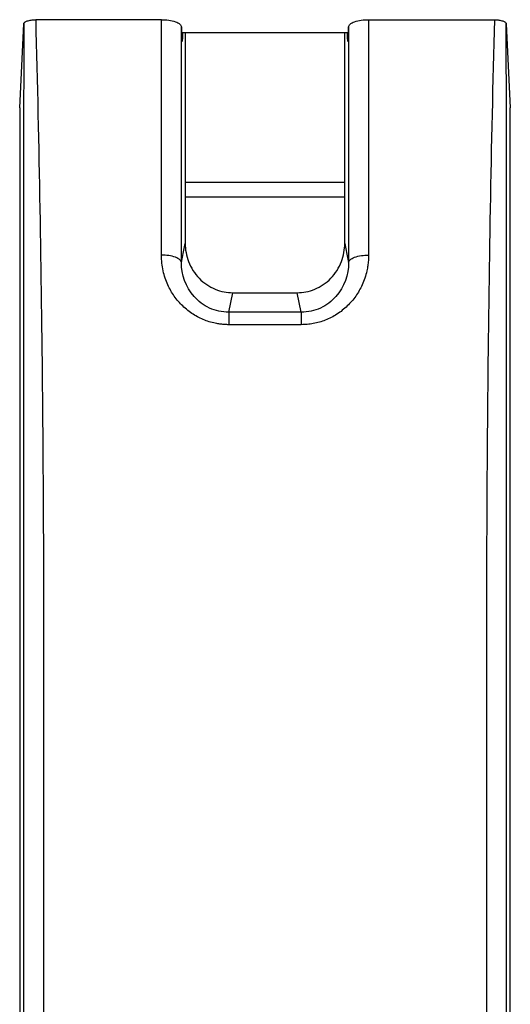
# Model space of a CAD drawing. Header units: millimetres. Extents: x 280 to 1260, y 186 to 1286.
# Tile 13 of 18: x 327 to 339, y 727 to 751. Entities that reach past the tile are written whole.
import ezdxf

# ---------------------------------------------------------------- set-up
doc = ezdxf.new("R2010")
doc.units = ezdxf.units.MM
doc.header["$LTSCALE"] = 10

msp = doc.modelspace()

# ---------------------------------------------------------------- linework, layer by layer
at = {"color": 7, "linetype": 'Continuous', "lineweight": 25}
for p, q in [((330.724, 751.191), (327.572, 751.191)), ((330.724, 745.29), (330.724, 751.191)), ((335.918, 751.191), (335.918, 745.29)), ((335.918, 751.191), (339.071, 751.191)), ((327.171, 748.983), (327.272, 751.083)), ((331.224, 745.106), (331.224, 751.011)), ((331.224, 751.011), (331.239, 750.698)), ((335.403, 750.698), (335.418, 751.011)), ((335.418, 751.011), (335.418, 745.106)), ((339.371, 751.083), (339.471, 748.983)), ((335.411, 750.865), (331.24, 750.865)), ((331.254, 750.847), (331.254, 750.865)), ((331.321, 750.865), (331.321, 745.579)), ((335.321, 745.579), (335.321, 750.865)), ((335.388, 750.865), (335.388, 750.847)), ((327.171, 748.983), (327.171, 711.014)), ((339.471, 710.459), (339.471, 748.983)), ((331.321, 747.119), (335.321, 747.119)), ((335.321, 746.745), (331.321, 746.745)), ((332.411, 743.856), (332.512, 744.347)), ((332.512, 744.347), (334.13, 744.347)), ((334.231, 743.856), (334.13, 744.347)), ((334.231, 743.856), (332.411, 743.856)), ((334.231, 743.544), (332.411, 743.544))]:
    msp.add_line(p, q, dxfattribs=at)
at = {"color": 7, "linetype": 'Continuous', "lineweight": 25, "flags": 128}
for points in [[(331.224, 745.106), (331.279, 745.371), (331.321, 745.579)], [(335.321, 745.579), (335.376, 745.314), (335.418, 745.106)]]:
    msp.add_lwpolyline(points, dxfattribs=at)
at = {"color": 7, "linetype": 'Continuous', "lineweight": 25}
for points, knots in [([(327.272, 751.083), (327.273, 751.088), (327.274, 751.097), (327.283, 751.111), (327.304, 751.133), (327.356, 751.161), (327.439, 751.181), (327.513, 751.19), (327.552, 751.19), (327.572, 751.191)], [0, 0, 0, 0, 0.082881, 0.166259, 0.251537, 0.500294, 0.748838, 0.874278, 1, 1, 1, 1]), ([(327.572, 751.191), (327.654, 748.032), (327.71, 744.873), (327.756, 740.134), (327.765, 738.554), (327.771, 735.394), (327.769, 733.814), (327.766, 725.915), (327.768, 719.596), (327.768, 713.276)], [0, 0, 0, 0, 0.25, 0.25, 0.375, 0.375, 0.5, 0.5, 1, 1, 1, 1]), ([(330.724, 751.191), (330.783, 751.191), (330.846, 751.187), (330.968, 751.169), (331.026, 751.156), (331.123, 751.121), (331.162, 751.1), (331.212, 751.056), (331.223, 751.033), (331.224, 751.011)], [0, 0, 0, 0, 0.25, 0.25, 0.5, 0.5, 0.75, 0.75, 1, 1, 1, 1]), ([(335.418, 751.011), (335.419, 751.033), (335.431, 751.056), (335.481, 751.1), (335.519, 751.121), (335.616, 751.156), (335.675, 751.169), (335.797, 751.187), (335.86, 751.191), (335.918, 751.191)], [0, 0, 0, 0, 0.25, 0.25, 0.5, 0.5, 0.75, 0.75, 1, 1, 1, 1]), ([(339.071, 751.191), (338.989, 748.031), (338.933, 744.872), (338.901, 741.664), (338.901, 741.617), (338.9, 741.521), (338.899, 741.376), (338.896, 741.038), (338.89, 740.358), (338.881, 738.985), (338.876, 737.785), (338.875, 736.949), (338.875, 736.919), (338.875, 736.864), (338.875, 736.782), (338.874, 736.592), (338.874, 736.221), (338.873, 735.509), (338.873, 734.952), (338.873, 734.593), (338.873, 734.579), (338.873, 734.555), (338.873, 734.518), (338.874, 734.431), (338.874, 734.259), (338.874, 733.913), (338.874, 733.222), (338.874, 732.629), (338.874, 725.915), (338.874, 719.596), (338.874, 713.276)], [0, 0, 0, 0, 0.25, 0.25, 0.253906, 0.253906, 0.257812, 0.265625, 0.28125, 0.3125, 0.375, 0.375, 0.376953, 0.376953, 0.378906, 0.382812, 0.390625, 0.40625, 0.4375, 0.4375, 0.438477, 0.438477, 0.439453, 0.441406, 0.445312, 0.453125, 0.46875, 0.5, 0.5, 1, 1, 1, 1]), ([(339.071, 751.191), (339.084, 751.191), (339.11, 751.19), (339.148, 751.187), (339.209, 751.18), (339.287, 751.161), (339.342, 751.131), (339.367, 751.104), (339.369, 751.09), (339.371, 751.083)], [0, 0, 0, 0, 0.082884, 0.166264, 0.25154, 0.500296, 0.748839, 0.874283, 1, 1, 1, 1]), ([(327.272, 751.083), (327.27, 747.893), (327.269, 744.713), (327.269, 741.492), (327.269, 741.445), (327.269, 741.349), (327.269, 741.203), (327.269, 740.864), (327.269, 740.182), (327.268, 738.805), (327.268, 737.603), (327.268, 736.767), (327.268, 736.736), (327.268, 736.681), (327.268, 736.599), (327.268, 736.408), (327.268, 736.035), (327.268, 735.322), (327.268, 734.767), (327.268, 734.411), (327.268, 734.397), (327.268, 734.372), (327.268, 734.335), (327.268, 734.249), (327.268, 734.076), (327.268, 733.73), (327.268, 733.039), (327.268, 732.447), (327.268, 725.732), (327.268, 719.412), (327.268, 713.092)], [0, 0, 0, 0, 0.25, 0.25, 0.253906, 0.253906, 0.257813, 0.265625, 0.28125, 0.3125, 0.375, 0.375, 0.376953, 0.376953, 0.378906, 0.382813, 0.390625, 0.40625, 0.4375, 0.4375, 0.438477, 0.438477, 0.439453, 0.441406, 0.445313, 0.453125, 0.46875, 0.5, 0.5, 1, 1, 1, 1]), ([(339.374, 713.092), (339.374, 714.756), (339.374, 716.359), (339.374, 718.294), (339.374, 718.87), (339.374, 719.533), (339.374, 719.815), (339.374, 720.003), (339.374, 720.103), (339.374, 720.992), (339.374, 721.782), (339.374, 725.732), (339.374, 728.892), (339.374, 733.632), (339.374, 735.211), (339.374, 738.373), (339.374, 739.956), (339.374, 743.128), (339.373, 744.715), (339.372, 747.101), (339.372, 747.946), (339.372, 748.792), (339.372, 748.892), (339.372, 748.938), (339.372, 749.081), (339.372, 749.368), (339.372, 749.661), (339.371, 750.256), (339.371, 750.663), (339.371, 751.083)], [0, 0, 0, 0, 0.125, 0.125, 0.15625, 0.171875, 0.179688, 0.179688, 0.1875, 0.1875, 0.25, 0.25, 0.5, 0.5, 0.625, 0.625, 0.75, 0.75, 0.875, 0.875, 0.9375, 0.941406, 0.941406, 0.945313, 0.945313, 0.953125, 0.96875, 0.96875, 1, 1, 1, 1]), ([(331.254, 750.847), (331.253, 750.81), (331.252, 750.756), (331.249, 750.7), (331.247, 750.664), (331.245, 750.644), (331.242, 750.649), (331.24, 750.682), (331.239, 750.698)], [0, 0, 0, 0, 0.270605, 0.394922, 0.508031, 0.684712, 0.846608, 1, 1, 1, 1]), ([(335.403, 750.698), (335.403, 750.689), (335.402, 750.672), (335.401, 750.656), (335.399, 750.647), (335.398, 750.647), (335.397, 750.655), (335.395, 750.672), (335.393, 750.7), (335.391, 750.755), (335.389, 750.81), (335.388, 750.847)], [0, 0, 0, 0, 0.075851, 0.152996, 0.232327, 0.314665, 0.400746, 0.491213, 0.60339, 0.727968, 1, 1, 1, 1]), ([(331.321, 745.579), (331.321, 745.434), (331.347, 745.277), (331.463, 744.973), (331.554, 744.828), (331.786, 744.587), (331.926, 744.494), (332.22, 744.374), (332.371, 744.347), (332.512, 744.347)], [0, 0, 0, 0, 0.25, 0.25, 0.5, 0.5, 0.75, 0.75, 1, 1, 1, 1]), ([(334.13, 744.347), (334.271, 744.347), (334.423, 744.374), (334.716, 744.494), (334.857, 744.587), (335.089, 744.828), (335.18, 744.973), (335.296, 745.277), (335.321, 745.434), (335.321, 745.579)], [0, 0, 0, 0, 0.25, 0.25, 0.5, 0.5, 0.75, 0.75, 1, 1, 1, 1]), ([(332.411, 743.544), (332.378, 743.545), (332.311, 743.546), (332.211, 743.556), (332.093, 743.574), (331.957, 743.605), (331.755, 743.674), (331.51, 743.8), (331.252, 744.005), (331.038, 744.256), (330.9, 744.498), (330.815, 744.714), (330.764, 744.897), (330.731, 745.09), (330.726, 745.223), (330.724, 745.29)], [0, 0, 0, 0, 0.0357406, 0.0715779, 0.1076674, 0.1640001, 0.2204294, 0.3381691, 0.4608626, 0.5816161, 0.7048533, 0.7750622, 0.8461245, 0.9228514, 1, 1, 1, 1]), ([(331.224, 745.106), (331.223, 745.128), (331.212, 745.151), (331.162, 745.197), (331.124, 745.218), (331.026, 745.254), (330.968, 745.268), (330.846, 745.286), (330.783, 745.29), (330.724, 745.29)], [0, 0, 0, 0, 0.25, 0.25, 0.5, 0.5, 0.75, 0.75, 1, 1, 1, 1]), ([(335.918, 745.29), (335.917, 745.246), (335.916, 745.157), (335.9, 745.024), (335.873, 744.876), (335.828, 744.714), (335.743, 744.499), (335.605, 744.256), (335.391, 744.007), (335.134, 743.8), (334.889, 743.675), (334.686, 743.606), (334.534, 743.57), (334.382, 743.548), (334.281, 743.546), (334.231, 743.544)], [0, 0, 0, 0, 0.0514065, 0.1025876, 0.1537829, 0.2246292, 0.2949855, 0.4180655, 0.5390264, 0.6604759, 0.7794904, 0.8357572, 0.8922908, 0.9462512, 1, 1, 1, 1]), ([(335.418, 745.106), (335.419, 745.128), (335.431, 745.152), (335.481, 745.197), (335.52, 745.219), (335.617, 745.254), (335.676, 745.268), (335.797, 745.286), (335.86, 745.29), (335.918, 745.29)], [0, 0, 0, 0, 0.25, 0.25, 0.5, 0.5, 0.75, 0.75, 1, 1, 1, 1]), ([(332.411, 743.856), (332.244, 743.856), (332.078, 743.893), (331.78, 744.031), (331.649, 744.131), (331.332, 744.488), (331.223, 744.798), (331.224, 745.106)], [0, 0, 0, 0, 0.25, 0.25, 0.5, 0.5, 1, 1, 1, 1]), ([(335.418, 745.106), (335.419, 744.798), (335.311, 744.488), (334.994, 744.131), (334.862, 744.031), (334.565, 743.893), (334.398, 743.856), (334.231, 743.856)], [0, 0, 0, 0, 0.5, 0.5, 0.75, 0.75, 1, 1, 1, 1]), ([(332.411, 743.856), (332.411, 743.848), (332.411, 743.812), (332.411, 743.698), (332.411, 743.621), (332.411, 743.544)], [0, 0, 0, 0, 0.5, 0.5, 1, 1, 1, 1]), ([(334.231, 743.856), (334.231, 743.849), (334.231, 743.821), (334.231, 743.711), (334.231, 743.631), (334.231, 743.544)], [0, 0, 0, 0, 0.5, 0.5, 1, 1, 1, 1])]:
    msp.add_open_spline(points, degree=3, knots=knots, dxfattribs=at)

doc.saveas('drawing.dxf')
